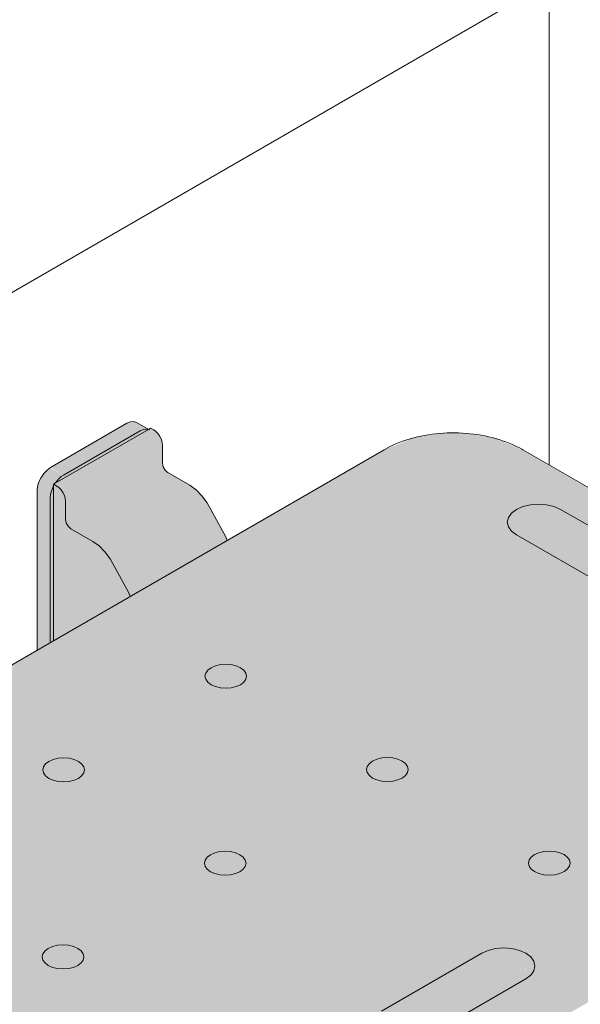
# Model space of a CAD drawing. Header units: millimetres. Extents: x -5352 to 6018, y -8027 to 2580.
# Tile 12 of 82: x 3726 to 3996, y -6050 to -5578. Entities that reach past the tile are written whole.
import ezdxf

# ---------------------------------------------------------------- set-up
doc = ezdxf.new("R2010")
doc.units = ezdxf.units.MM
for name, color, linetype, lineweight in [('A-WALL-PATT', 7, 'Continuous', 5), ('I-WALL', 7, 'Continuous', 5), ('P-SANR-FIXT', 7, 'Continuous', 5)]:
    doc.layers.add(name, color=color, linetype=linetype, lineweight=lineweight)

# ---------------------------------------------------------------- blocks, each defined once
blk = doc.blocks.new('BANCO ARTICULADO RETRÁTIL PARA BANHO_ EM AÇO POLIDO_ 70x45cm - Articulável-2806319-ISO_BANHEIRO')
at = {"layer": 'P-SANR-FIXT', "true_color": 0xf4f4f4}
for points in [[(5468.38, -5775.14), (5471.17, -5774.27), (5472.38, -5774.46), (5465.3, -5770.67), (5463.76, -5770.82), (5462.12, -5771.52), (5463.16, -5772.12)], [(5431.62, -5796.37), (5468.38, -5775.14), (5462.12, -5771.52), (5425.35, -5792.75)], [(5428.36, -5801.63), (5474.95, -5774.73), (5473.44, -5773.86), (5426.85, -5800.75), (5427.62, -5801.2)], [(5432.6, -5808.97), (5479.19, -5782.07), (5478.62, -5779.3), (5477.07, -5776.61), (5474.95, -5774.73), (5428.36, -5801.63), (5430.48, -5803.51), (5432.03, -5806.2), (5432.46, -5807.62)], [(5590.64, -5784.7), (5598.92, -5781.03), (5608.57, -5778.72), (5618.92, -5777.94), (5629.28, -5778.72), (5638.92, -5781.03), (5647.21, -5784.7), (5649.04, -5783.92), (5651.29, -5783.92), (5649.04, -5782.91), (5639.87, -5779.17), (5632.05, -5777.38), (5623.82, -5776.42), (5613.72, -5776.33), (5603.61, -5777.85), (5597.98, -5779.17), (5587.1, -5783.75), (5588.81, -5783.92)], [(5166.37, -6029.65), (5590.64, -5784.7), (5588.81, -5783.92), (5587.1, -5783.75), (5585.64, -5784.2), (5162.84, -6028.7), (5164.54, -6028.87)], [(5432.6, -5817.63), (5479.19, -5790.73), (5479.19, -5782.07), (5432.6, -5808.97), (5432.6, -5810.42)], [(5852.27, -5903.09), (5854.1, -5902.31), (5856.35, -5902.31), (5856.24, -5902), (5650.74, -5783.75), (5649.04, -5783.92), (5647.21, -5784.7), (5804.1, -5875.28)], [(5425.25, -5807.39), (5425.98, -5803.56), (5427.91, -5799.91), (5429.49, -5798.01), (5431.62, -5796.37), (5425.12, -5792.92), (5423.7, -5793.95), (5422.17, -5795.57), (5420.85, -5797.5), (5419.84, -5799.6), (5419.2, -5801.74), (5418.98, -5803.77), (5425.12, -5807.31)], [(5435.18, -5822.1), (5481.77, -5795.2), (5480.48, -5794.06), (5479.53, -5792.42), (5479.04, -5790.82), (5432.6, -5817.63), (5432.95, -5819.32), (5433.89, -5820.95), (5434.51, -5821.61)], [(5445.71, -5828.18), (5492.29, -5801.28), (5481.77, -5795.2), (5435.18, -5822.1)], [(5418.98, -5880.42), (5425.25, -5876.8), (5425.12, -5807.31), (5418.98, -5803.77), (5418.98, -5863.72)], [(5426.85, -5875.88), (5463.6, -5854.66), (5462.94, -5852.96), (5453.99, -5836.54), (5451.5, -5833.16), (5448.69, -5830.31), (5445.71, -5828.18), (5433.89, -5820.95), (5432.95, -5819.32), (5432.6, -5817.63), (5432.39, -5807.39), (5431.36, -5804.79), (5429.46, -5802.43), (5426.85, -5800.75), (5426.85, -5860.86)], [(5453.99, -5836.54), (5500.57, -5809.64), (5498.09, -5806.26), (5495.28, -5803.41), (5492.29, -5801.28), (5445.71, -5828.18), (5448.69, -5830.31), (5451.5, -5833.16)], [(5463.6, -5854.66), (5510.19, -5827.76), (5509.53, -5826.06), (5500.57, -5809.64), (5453.99, -5836.54), (5462.94, -5852.96)], [(5670.43, -5837.34), (5670.43, -5812.84), (5667.32, -5811.47), (5663.71, -5810.6), (5658.31, -5810.42), (5655.94, -5810.6), (5652.32, -5811.47), (5649.04, -5812.98), (5646.83, -5814.64), (5645.34, -5816.73), (5644.82, -5818.97), (5645.34, -5821.21), (5647.21, -5823.58), (5650.59, -5825.89), (5668.05, -5835.96)], [(5793.04, -5904.54), (5796.92, -5904.24), (5801.18, -5903.09), (5803.64, -5902), (5803.64, -5889.75), (5670.43, -5812.84), (5670.43, -5837.34), (5782.43, -5902), (5785.54, -5903.38), (5789.15, -5904.24)], [(5509.58, -5898.67), (5513.22, -5898.23), (5515.37, -5897.55), (5516.65, -5896.98), (5516.65, -5888.82), (5514.58, -5887.9), (5512.17, -5887.32), (5509.58, -5887.13), (5506.99, -5887.32), (5504.58, -5887.9), (5502.51, -5888.82), (5500.92, -5890.01), (5499.92, -5891.4), (5499.58, -5892.9), (5500.06, -5894.59), (5501.34, -5896.1), (5503.26, -5897.31), (5505.61, -5898.15), (5508.19, -5898.57)], [(5516.65, -5896.98), (5518.45, -5895.49), (5519.28, -5894.23), (5519.58, -5892.9), (5519.24, -5891.4), (5518.24, -5890.01), (5516.65, -5888.82), (5516.65, -5895.79)], [(5431.68, -5943.65), (5435.32, -5943.2), (5437.47, -5942.53), (5438.75, -5941.96), (5438.75, -5933.79), (5436.68, -5932.88), (5434.27, -5932.3), (5431.68, -5932.1), (5429.09, -5932.3), (5425.12, -5933.57), (5424.61, -5933.79), (5423.02, -5934.99), (5422.02, -5936.38), (5421.68, -5937.88), (5422.16, -5939.56), (5423.43, -5941.07), (5425.35, -5942.29), (5427.71, -5943.12), (5430.29, -5943.54), (5431.4, -5943.63)], [(5435.08, -6192.95), (5859.34, -5948), (5859.1, -5945.75), (5858.24, -5943.06), (5857.27, -5941.03), (5855.8, -5938.89), (5854.1, -5937.09), (5852.27, -5935.75), (5428, -6180.7), (5429.83, -6182.03), (5431.54, -6183.84), (5433, -6185.98), (5434.13, -6188.32), (5434.83, -6190.7)], [(5438.75, -5941.96), (5440.55, -5940.47), (5441.38, -5939.21), (5441.68, -5937.88), (5441.34, -5936.38), (5440.34, -5934.99), (5438.75, -5933.79), (5438.75, -5940.76)], [(5587.2, -5943.49), (5590.84, -5943.04), (5592.99, -5942.37), (5594.27, -5941.8), (5594.27, -5933.63), (5592.2, -5932.71), (5589.79, -5932.14), (5587.2, -5931.94), (5584.61, -5932.14), (5582.2, -5932.71), (5580.13, -5933.63), (5578.54, -5934.83), (5577.54, -5936.22), (5577.2, -5937.71), (5577.68, -5939.4), (5578.96, -5940.91), (5580.88, -5942.13), (5583.24, -5942.96), (5585.81, -5943.38)], [(5594.27, -5941.8), (5596.07, -5940.31), (5596.9, -5939.05), (5597.2, -5937.71), (5596.86, -5936.22), (5595.86, -5934.83), (5594.27, -5933.63), (5594.27, -5940.6)], [(5509.3, -5988.46), (5512.94, -5988.02), (5515.09, -5987.34), (5516.37, -5986.77), (5516.37, -5978.61), (5514.3, -5977.69), (5511.77, -5977.1), (5509.3, -5976.92), (5506.71, -5977.11), (5504.3, -5977.69), (5502.23, -5978.61), (5500.64, -5979.8), (5499.64, -5981.2), (5499.3, -5982.69), (5499.78, -5984.38), (5501.06, -5985.89), (5502.98, -5987.1), (5505.33, -5987.94), (5507.91, -5988.36), (5509.18, -5988.45)], [(5516.37, -5986.77), (5518.17, -5985.28), (5519, -5984.02), (5519.3, -5982.69), (5518.96, -5981.2), (5517.96, -5979.8), (5516.37, -5978.61), (5516.37, -5985.58)], [(5664.98, -5988.39), (5668.62, -5987.95), (5670.77, -5987.27), (5672.06, -5986.7), (5672.06, -5978.54), (5669.98, -5977.62), (5667.57, -5977.04), (5664.98, -5976.85), (5662.4, -5977.04), (5659.98, -5977.62), (5657.91, -5978.54), (5656.32, -5979.73), (5655.32, -5981.13), (5655, -5982.69), (5655.46, -5984.31), (5656.74, -5985.82), (5658.66, -5987.03), (5661.02, -5987.87), (5663.59, -5988.29)], [(5672.06, -5986.7), (5673.86, -5985.21), (5674.68, -5983.95), (5674.98, -5982.62), (5674.64, -5981.13), (5673.64, -5979.73), (5672.06, -5978.54), (5672.06, -5985.95)], [(5431.4, -6033.44), (5435.04, -6032.99), (5437.18, -6032.32), (5438.47, -6031.75), (5438.47, -6023.58), (5436.4, -6022.67), (5433.99, -6022.09), (5431.4, -6021.89), (5428.81, -6022.09), (5425.12, -6023.23), (5424.33, -6023.58), (5422.74, -6024.78), (5421.74, -6026.17), (5421.4, -6027.67), (5421.88, -6029.35), (5423.15, -6030.87), (5425.12, -6032.1), (5427.43, -6032.91), (5430.01, -6033.34)], [(5438.47, -6031.75), (5440.27, -6030.26), (5441.09, -6029), (5441.4, -6027.67), (5441.06, -6026.17), (5440.06, -6024.78), (5438.47, -6023.58), (5438.47, -6030.55)], [(5595.07, -6068.41), (5598.95, -6068.12), (5602.57, -6067.25), (5605.67, -6065.87), (5632.5, -6050.39), (5632.5, -6025.89), (5584.46, -6053.63), (5584.46, -6065.87), (5587.57, -6067.25), (5591.19, -6068.12)]]:
    blk.add_hatch(color=7, dxfattribs=at).paths.add_polyline_path(points)
h = blk.add_hatch(color=7, dxfattribs=at)
h.paths.add_polyline_path([(5160.44, -6029.9), (5161.76, -6028.7), (5161.58, -5955.48), (5160.87, -5957.84), (5160.44, -5960.28), (5160.44, -6029.65)])
h.paths.add_polyline_path([(5162.81, -5953.2), (5207.58, -5927.35), (5205.24, -5927.35), (5203.58, -5928.02), (5165.38, -5950.27), (5163.27, -5952.59)])
h.paths.add_polyline_path([(5425.25, -5876.8), (5426.85, -5875.88), (5426.84, -5801.63), (5425.44, -5805.53), (5425.25, -5810.42), (5425.25, -5848.72)])
h.paths.add_polyline_path([(5427.62, -5800.31), (5472.38, -5774.46), (5471.17, -5774.27), (5469.31, -5774.73), (5465.84, -5776.61), (5430.48, -5797.25), (5428.36, -5799.3)])
h = blk.add_hatch(color=7, dxfattribs=at)
h.paths.add_polyline_path([(5399.72, -6187.46), (5410.07, -6186.68), (5419.72, -6184.37), (5428, -6180.7), (5852.27, -5935.75), (5858.62, -5930.97), (5862.64, -5925.32), (5863.98, -5919.42), (5862.62, -5913.44), (5858.24, -5907.59), (5852.27, -5903.09), (5647.21, -5784.7), (5638.92, -5781.03), (5629.28, -5778.72), (5618.92, -5777.94), (5608.57, -5778.72), (5598.92, -5781.03), (5590.64, -5784.7), (5166.37, -6029.65), (5160.02, -6034.43), (5155.97, -6040.21), (5154.66, -6045.98), (5156.02, -6051.96), (5160.02, -6057.53), (5166.37, -6062.31), (5371.44, -6180.7), (5379.72, -6184.37), (5389.37, -6186.68)])
h.paths.add_polyline_path([(5360.32, -6154.37), (5356.44, -6154.07), (5352.82, -6153.21), (5349.71, -6151.83), (5216.5, -6074.92), (5214.12, -6073.13), (5212.62, -6071.04), (5212.11, -6068.8), (5212.62, -6066.55), (5214.12, -6064.47), (5216.5, -6062.67), (5219.61, -6061.3), (5223.23, -6060.43), (5227.11, -6060.14), (5230.99, -6060.43), (5234.61, -6061.3), (5237.72, -6062.67), (5370.98, -6139.62), (5373.31, -6141.38), (5374.81, -6143.46), (5375.32, -6145.71), (5374.81, -6147.95), (5373.31, -6150.04), (5370.93, -6151.83), (5367.82, -6153.21), (5364.2, -6154.07)])
h.paths.add_polyline_path([(5509.18, -6078.35), (5506.59, -6078.15), (5504.18, -6077.57), (5502.11, -6076.66), (5500.52, -6075.46), (5499.52, -6074.07), (5499.18, -6072.57), (5499.52, -6071.08), (5500.52, -6069.69), (5502.11, -6068.49), (5504.18, -6067.57), (5506.59, -6067), (5509.18, -6066.8), (5511.77, -6067), (5514.18, -6067.57), (5516.25, -6068.49), (5517.84, -6069.69), (5518.84, -6071.08), (5519.18, -6072.57), (5518.84, -6074.07), (5517.84, -6075.46), (5516.25, -6076.66), (5514.18, -6077.57), (5511.77, -6078.15)])
h.paths.add_polyline_path([(5595.07, -6068.41), (5591.19, -6068.12), (5587.54, -6067.24), (5584.46, -6065.87), (5582.08, -6064.08), (5580.58, -6061.99), (5580.07, -6059.75), (5580.58, -6057.51), (5582.08, -6055.42), (5584.46, -6053.63), (5632.5, -6025.89), (5635.61, -6024.52), (5639.22, -6023.65), (5643.11, -6023.36), (5646.99, -6023.65), (5650.61, -6024.52), (5653.71, -6025.89), (5656.1, -6027.69), (5657.6, -6029.77), (5658.11, -6032.02), (5657.6, -6034.26), (5656.1, -6036.35), (5653.71, -6038.14), (5605.67, -6065.87), (5602.57, -6067.25), (5598.95, -6068.12)])
h.paths.add_polyline_path([(5431.4, -6033.44), (5428.81, -6033.24), (5425.12, -6032.1), (5424.33, -6031.75), (5422.74, -6030.55), (5421.74, -6029.16), (5421.4, -6027.67), (5421.74, -6026.17), (5422.74, -6024.78), (5425.12, -6023.23), (5426.4, -6022.67), (5428.81, -6022.09), (5431.4, -6021.89), (5433.99, -6022.09), (5436.4, -6022.67), (5438.47, -6023.58), (5440.06, -6024.78), (5441.06, -6026.17), (5441.4, -6027.67), (5441.06, -6029.16), (5440.06, -6030.55), (5438.47, -6031.75), (5436.4, -6032.67), (5433.99, -6033.24)])
h.paths.add_polyline_path([(5353.78, -5988.63), (5351.19, -5988.43), (5348.78, -5987.85), (5346.71, -5986.94), (5345.12, -5985.74), (5344.12, -5984.35), (5343.78, -5982.85), (5344.12, -5981.36), (5345.12, -5979.97), (5346.71, -5978.77), (5348.78, -5977.85), (5351.19, -5977.28), (5353.78, -5977.08), (5356.37, -5977.28), (5358.78, -5977.85), (5360.85, -5978.77), (5362.44, -5979.97), (5363.44, -5981.36), (5363.78, -5982.85), (5363.44, -5984.35), (5362.44, -5985.74), (5360.85, -5986.94), (5358.78, -5987.85), (5356.37, -5988.43)])
h.paths.add_polyline_path([(5509.3, -5988.46), (5506.71, -5988.27), (5504.3, -5987.69), (5502.23, -5986.77), (5500.64, -5985.58), (5499.64, -5984.18), (5499.3, -5982.69), (5499.64, -5981.2), (5500.64, -5979.8), (5502.23, -5978.61), (5504.3, -5977.69), (5506.71, -5977.11), (5509.3, -5976.92), (5511.89, -5977.11), (5514.3, -5977.69), (5516.37, -5978.61), (5517.96, -5979.8), (5518.96, -5981.2), (5519.3, -5982.69), (5518.96, -5984.18), (5517.96, -5985.58), (5516.37, -5986.77), (5514.3, -5987.69), (5511.89, -5988.27)])
h.paths.add_polyline_path([(5664.98, -5988.39), (5662.4, -5988.2), (5659.98, -5987.62), (5657.91, -5986.7), (5656.32, -5985.51), (5655.32, -5984.12), (5654.98, -5982.62), (5655.32, -5981.13), (5656.32, -5979.73), (5657.91, -5978.54), (5659.98, -5977.62), (5662.4, -5977.04), (5664.98, -5976.85), (5667.57, -5977.04), (5669.98, -5977.62), (5672.06, -5978.54), (5673.64, -5979.73), (5674.64, -5981.13), (5674.98, -5982.62), (5674.64, -5984.12), (5673.64, -5985.51), (5672.06, -5986.7), (5669.98, -5987.62), (5667.57, -5988.2)])
h.paths.add_polyline_path([(5431.68, -5943.65), (5429.09, -5943.45), (5425.12, -5942.18), (5424.61, -5941.96), (5423.02, -5940.76), (5422.02, -5939.37), (5421.68, -5937.88), (5422.02, -5936.38), (5423.02, -5934.99), (5425.12, -5933.57), (5426.68, -5932.88), (5429.09, -5932.3), (5431.68, -5932.1), (5434.27, -5932.3), (5436.68, -5932.88), (5438.75, -5933.79), (5440.34, -5934.99), (5441.34, -5936.38), (5441.68, -5937.88), (5441.34, -5939.37), (5440.34, -5940.76), (5438.75, -5941.96), (5436.68, -5942.88), (5434.27, -5943.45)])
h.paths.add_polyline_path([(5587.2, -5943.49), (5584.61, -5943.29), (5582.2, -5942.71), (5580.13, -5941.8), (5578.54, -5940.6), (5577.54, -5939.21), (5577.2, -5937.71), (5577.54, -5936.22), (5578.54, -5934.83), (5580.13, -5933.63), (5582.2, -5932.71), (5584.61, -5932.14), (5587.54, -5931.97), (5589.79, -5932.14), (5592.2, -5932.71), (5594.27, -5933.63), (5595.86, -5934.83), (5596.86, -5936.22), (5597.2, -5937.71), (5596.86, -5939.21), (5595.86, -5940.6), (5594.27, -5941.8), (5592.2, -5942.71), (5589.79, -5943.29), (5587.54, -5943.46)])
h.paths.add_polyline_path([(5793.04, -5904.54), (5789.15, -5904.24), (5785.54, -5903.38), (5782.43, -5902), (5649.22, -5825.09), (5646.83, -5823.3), (5645.34, -5821.21), (5644.82, -5818.97), (5645.34, -5816.73), (5646.83, -5814.64), (5649.22, -5812.84), (5652.32, -5811.47), (5655.94, -5810.6), (5661.34, -5810.42), (5663.71, -5810.6), (5667.32, -5811.47), (5670.43, -5812.84), (5804.1, -5890.1), (5806.03, -5891.55), (5807.52, -5893.64), (5808.04, -5895.88), (5807.52, -5898.12), (5806.03, -5900.21), (5803.64, -5902), (5800.54, -5903.38), (5796.92, -5904.24)])
h.paths.add_polyline_path([(5509.58, -5898.67), (5506.99, -5898.48), (5504.58, -5897.9), (5502.51, -5896.98), (5500.92, -5895.79), (5499.92, -5894.39), (5499.58, -5892.9), (5499.92, -5891.4), (5500.92, -5890.01), (5502.51, -5888.82), (5504.58, -5887.9), (5506.99, -5887.32), (5509.58, -5887.13), (5512.17, -5887.32), (5514.58, -5887.9), (5516.65, -5888.82), (5518.24, -5890.01), (5519.24, -5891.4), (5519.58, -5892.9), (5519.24, -5894.39), (5518.24, -5895.79), (5516.65, -5896.98), (5514.58, -5897.9), (5512.17, -5898.48)])
h = blk.add_hatch(color=7, dxfattribs=at)
h.paths.add_polyline_path([(5657.6, -6034.26), (5658.11, -6032.02), (5657.6, -6029.77)])
h.paths.add_polyline_path([(5653.72, -6038.14), (5656.1, -6036.34), (5657.6, -6034.26), (5657.6, -6029.77), (5655.32, -6027.11), (5653.71, -6025.89), (5653.72, -6036.35)])
h.paths.add_polyline_path([(5632.5, -6050.39), (5653.72, -6038.14), (5653.71, -6025.89), (5650.61, -6024.52), (5646.99, -6023.65), (5641.68, -6023.46), (5639.22, -6023.65), (5633.99, -6025.23), (5632.5, -6025.89), (5632.5, -6049.63)])
at = {"layer": 'P-SANR-FIXT'}
for p, q in [((5425.35, -5792.75), (5462.12, -5771.52)), ((5472.38, -5774.46), (5427.62, -5800.31)), ((5468.38, -5775.14), (5431.62, -5796.37)), ((5472.88, -5774.69), (5466.62, -5771.07)), ((5472.38, -5774.46), (5473.44, -5773.86)), ((5473.44, -5773.86), (5474.95, -5774.73)), ((5585.64, -5784.2), (5161.37, -6029.15)), ((5479.19, -5782.07), (5479.19, -5790.73)), ((5857.27, -5902.6), (5652.21, -5784.2)), ((5481.77, -5795.2), (5492.29, -5801.28)), ((5418.98, -5880.42), (5418.98, -5803.77)), ((5426.85, -5800.75), (5427.62, -5800.31)), ((5428.36, -5801.63), (5426.85, -5800.75)), ((5426.85, -5800.75), (5426.85, -5801.6)), ((5426.85, -5801.6), (5426.85, -5875.88)), ((5425.25, -5807.39), (5425.25, -5876.8)), ((5432.6, -5817.63), (5432.6, -5808.97)), ((5670.43, -5812.84), (5803.64, -5889.75)), ((5445.71, -5828.18), (5435.18, -5822.1)), ((5782.43, -5902), (5649.22, -5825.09)), ((5584.46, -6053.63), (5632.5, -6025.89)), ((5653.71, -6038.14), (5605.67, -6065.87))]:
    blk.add_line(p, q, dxfattribs=at)
for points in [[(5462.12, -5771.52, 0), (5463.76, -5770.82, 0), (5465.3, -5770.67, 0), (5466.62, -5771.07, 0)], [(5472.38, -5774.46, 0), (5471.17, -5774.27, 0), (5469.82, -5774.5, 0), (5468.38, -5775.14, 0)], [(5474.95, -5774.73, 0), (5476.05, -5775.53, 0), (5477.07, -5776.61, 0), (5477.95, -5777.89, 0), (5478.62, -5779.3, 0), (5479.04, -5780.72, 0), (5479.19, -5782.07, 0)], [(5585.64, -5784.2, 0), (5587.09, -5783.4, 0), (5588.58, -5782.64, 0), (5590.1, -5781.92, 0), (5591.66, -5781.24, 0), (5593.25, -5780.61, 0), (5594.87, -5780.01, 0), (5596.51, -5779.46, 0), (5598.19, -5778.95, 0), (5599.88, -5778.48, 0), (5601.61, -5778.06, 0), (5603.35, -5777.67, 0), (5605.11, -5777.33, 0), (5606.88, -5777.03, 0), (5608.67, -5776.77, 0), (5610.47, -5776.55, 0), (5612.28, -5776.38, 0), (5614.11, -5776.25, 0), (5615.93, -5776.16, 0), (5617.76, -5776.11, 0), (5619.59, -5776.1, 0), (5621.42, -5776.14, 0), (5623.25, -5776.22, 0), (5625.07, -5776.34, 0), (5626.88, -5776.5, 0), (5628.69, -5776.71, 0), (5630.48, -5776.96, 0), (5632.26, -5777.25, 0), (5634.03, -5777.58, 0), (5635.77, -5777.95, 0), (5637.5, -5778.36, 0), (5639.2, -5778.82, 0), (5640.88, -5779.32, 0), (5642.54, -5779.86, 0), (5644.16, -5780.44, 0), (5645.76, -5781.07, 0), (5647.33, -5781.73, 0), (5648.86, -5782.44, 0), (5650.36, -5783.19, 0), (5651.82, -5783.98, 0), (5652.21, -5784.2, 0)], [(5418.98, -5803.77, 0), (5419.2, -5801.74, 0), (5419.84, -5799.6, 0), (5420.85, -5797.5, 0), (5422.17, -5795.57, 0), (5423.7, -5793.95, 0), (5425.35, -5792.75, 0)], [(5479.19, -5790.73, 0), (5479.28, -5791.56, 0), (5479.53, -5792.42, 0), (5479.94, -5793.27, 0), (5480.48, -5794.06, 0), (5481.1, -5794.71, 0), (5481.77, -5795.2, 0)], [(5431.62, -5796.37, 0), (5430.54, -5797.1, 0), (5429.49, -5798.01, 0), (5428.51, -5799.09, 0), (5427.62, -5800.31, 0)], [(5426.85, -5801.6, 0), (5425.98, -5803.56, 0), (5425.44, -5805.53, 0), (5425.25, -5807.39, 0)], [(5432.6, -5808.97, 0), (5432.46, -5807.62, 0), (5432.03, -5806.2, 0), (5431.36, -5804.79, 0), (5430.48, -5803.51, 0), (5429.46, -5802.43, 0), (5428.36, -5801.63, 0)], [(5492.29, -5801.28, 0), (5495.28, -5803.41, 0), (5498.09, -5806.26, 0), (5500.57, -5809.64, 0)], [(5500.57, -5809.64, 0), (5509.53, -5826.06, 0), (5510.3, -5827.73, 0)], [(5649.22, -5825.09, 0), (5646.83, -5823.3, 0), (5645.34, -5821.21, 0), (5644.82, -5818.97, 0), (5645.34, -5816.73, 0), (5646.83, -5814.64, 0), (5649.22, -5812.84, 0), (5652.32, -5811.47, 0), (5655.94, -5810.6, 0), (5659.82, -5810.31, 0), (5663.71, -5810.6, 0), (5667.32, -5811.47, 0), (5670.43, -5812.84, 0)], [(5435.18, -5822.1, 0), (5434.51, -5821.61, 0), (5433.89, -5820.95, 0), (5433.36, -5820.17, 0), (5432.95, -5819.32, 0), (5432.69, -5818.45, 0), (5432.6, -5817.63, 0)], [(5453.99, -5836.54, 0), (5451.5, -5833.16, 0), (5448.69, -5830.31, 0), (5445.71, -5828.18, 0)], [(5463.71, -5854.63, 0), (5462.94, -5852.96, 0), (5453.99, -5836.54, 0)], [(5502.51, -5896.98, 0), (5500.92, -5895.79, 0), (5499.92, -5894.39, 0), (5499.58, -5892.9, 0), (5499.92, -5891.4, 0), (5500.92, -5890.01, 0), (5502.51, -5888.82, 0), (5504.58, -5887.9, 0), (5506.99, -5887.32, 0), (5509.58, -5887.13, 0), (5512.17, -5887.32, 0), (5514.58, -5887.9, 0), (5516.65, -5888.82, 0)], [(5516.65, -5888.82, 0), (5518.24, -5890.01, 0), (5519.24, -5891.4, 0), (5519.58, -5892.9, 0), (5519.24, -5894.39, 0), (5518.24, -5895.79, 0), (5516.65, -5896.98, 0), (5514.58, -5897.9, 0), (5512.17, -5898.48, 0), (5509.58, -5898.67, 0), (5506.99, -5898.48, 0), (5504.58, -5897.9, 0), (5502.51, -5896.98, 0)], [(5424.61, -5941.96, 0), (5423.02, -5940.76, 0), (5422.02, -5939.37, 0), (5421.68, -5937.88, 0), (5422.02, -5936.38, 0), (5423.02, -5934.99, 0), (5424.61, -5933.79, 0), (5426.68, -5932.88, 0), (5429.09, -5932.3, 0), (5431.68, -5932.1, 0), (5434.27, -5932.3, 0), (5436.68, -5932.88, 0), (5438.75, -5933.79, 0)], [(5438.75, -5933.79, 0), (5440.34, -5934.99, 0), (5441.34, -5936.38, 0), (5441.68, -5937.88, 0), (5441.34, -5939.37, 0), (5440.34, -5940.76, 0), (5438.75, -5941.96, 0), (5436.68, -5942.88, 0), (5434.27, -5943.45, 0), (5431.68, -5943.65, 0), (5429.09, -5943.45, 0), (5426.68, -5942.88, 0), (5424.61, -5941.96, 0)], [(5580.13, -5941.8, 0), (5578.54, -5940.6, 0), (5577.54, -5939.21, 0), (5577.2, -5937.71, 0), (5577.54, -5936.22, 0), (5578.54, -5934.83, 0), (5580.13, -5933.63, 0), (5582.2, -5932.71, 0), (5584.61, -5932.14, 0), (5587.2, -5931.94, 0), (5589.79, -5932.14, 0), (5592.2, -5932.71, 0), (5594.27, -5933.63, 0)], [(5594.27, -5933.63, 0), (5595.86, -5934.83, 0), (5596.86, -5936.22, 0), (5597.2, -5937.71, 0), (5596.86, -5939.21, 0), (5595.86, -5940.6, 0), (5594.27, -5941.8, 0), (5592.2, -5942.71, 0), (5589.79, -5943.29, 0), (5587.2, -5943.49, 0), (5584.61, -5943.29, 0), (5582.2, -5942.71, 0), (5580.13, -5941.8, 0)], [(5502.23, -5986.77, 0), (5500.64, -5985.58, 0), (5499.64, -5984.18, 0), (5499.3, -5982.69, 0), (5499.64, -5981.2, 0), (5500.64, -5979.8, 0), (5502.23, -5978.61, 0), (5504.3, -5977.69, 0), (5506.71, -5977.11, 0), (5509.3, -5976.92, 0), (5511.89, -5977.11, 0), (5514.3, -5977.69, 0), (5516.37, -5978.61, 0)], [(5516.37, -5978.61, 0), (5517.96, -5979.8, 0), (5518.96, -5981.2, 0), (5519.3, -5982.69, 0), (5518.96, -5984.18, 0), (5517.96, -5985.58, 0), (5516.37, -5986.77, 0), (5514.3, -5987.69, 0), (5511.89, -5988.27, 0), (5509.3, -5988.46, 0), (5506.71, -5988.27, 0), (5504.3, -5987.69, 0), (5502.23, -5986.77, 0)], [(5657.91, -5986.7, 0), (5656.32, -5985.51, 0), (5655.32, -5984.12, 0), (5654.98, -5982.62, 0), (5655.32, -5981.13, 0), (5656.32, -5979.73, 0), (5657.91, -5978.54, 0), (5659.98, -5977.62, 0), (5662.4, -5977.04, 0), (5664.98, -5976.85, 0), (5667.57, -5977.04, 0), (5669.98, -5977.62, 0), (5672.06, -5978.54, 0)], [(5672.06, -5978.54, 0), (5673.64, -5979.73, 0), (5674.64, -5981.13, 0), (5674.98, -5982.62, 0), (5674.64, -5984.12, 0), (5673.64, -5985.51, 0), (5672.06, -5986.7, 0), (5669.98, -5987.62, 0), (5667.57, -5988.2, 0), (5664.98, -5988.39, 0), (5662.4, -5988.2, 0), (5659.98, -5987.62, 0), (5657.91, -5986.7, 0)], [(5424.33, -6031.75, 0), (5422.74, -6030.55, 0), (5421.74, -6029.16, 0), (5421.4, -6027.67, 0), (5421.74, -6026.17, 0), (5422.74, -6024.78, 0), (5424.33, -6023.58, 0), (5426.4, -6022.67, 0), (5428.81, -6022.09, 0), (5431.4, -6021.89, 0), (5433.99, -6022.09, 0), (5436.4, -6022.67, 0), (5438.47, -6023.58, 0)], [(5438.47, -6023.58, 0), (5440.06, -6024.78, 0), (5441.06, -6026.17, 0), (5441.4, -6027.67, 0), (5441.06, -6029.16, 0), (5440.06, -6030.55, 0), (5438.47, -6031.75, 0), (5436.4, -6032.67, 0), (5433.99, -6033.24, 0), (5431.4, -6033.44, 0), (5428.81, -6033.24, 0), (5426.4, -6032.67, 0), (5424.33, -6031.75, 0)], [(5632.5, -6025.89, 0), (5635.61, -6024.52, 0), (5639.22, -6023.65, 0), (5643.11, -6023.36, 0), (5646.99, -6023.65, 0), (5650.61, -6024.52, 0), (5653.71, -6025.89, 0), (5656.1, -6027.69, 0), (5657.6, -6029.77, 0), (5658.11, -6032.02, 0), (5657.6, -6034.26, 0), (5656.1, -6036.35, 0), (5653.71, -6038.14, 0)]]:
    blk.add_polyline3d(points, dxfattribs=at)

msp = doc.modelspace()

# ---------------------------------------------------------------- hatches: boundary and pattern name
at = {"layer": 'A-WALL-PATT', "true_color": 0x808080}
h = msp.add_hatch(dxfattribs=at)
h.set_pattern_fill('FP_19', color=8, style=0, pattern_type=2)
h.set_pattern_definition([(30, (2566.6, -7111.13), (-0.0004, 244.949), []), (90, (2566.6, -7111.13), (-282.843, -163.3), [])])
h.paths.add_polyline_path([(2866.437, -6693.067), (3697.291, -6213.374), (3694.495, -6212.926), (3679.008, -6206.182), (3474.588, -6087.79), (3466.861, -6081.557), (3463.188, -6076.536), (3461.483, -6072.022), (3460.522, -6065.19), (3460.677, -6053.236), (3461.483, -6048.511), (3465.585, -6040.214), (3467.92, -6036.625), (3470.04, -6034.925), (3470.279, -5954.556), (3470.893, -5952.491), (3471.904, -5950.385), (3473.222, -5948.456), (3474.757, -5946.836), (3479.132, -5944.06), (3514.821, -5923.705), (3516.848, -5923.705), (3518.432, -5924.406), (3523.663, -5927.22), (3524.419, -5927.026), (3526.819, -5928.578), (3528.72, -5930.943), (3529.818, -5933.773), (3529.962, -5935.124), (3530.308, -5945.471), (3531.251, -5947.106), (3532.54, -5948.249), (3543.068, -5954.327), (3546.052, -5956.463), (3548.865, -5959.307), (3551.851, -5963.617), (3560.967, -5980.812), (3734.847, -5880.422), (3735.063, -5801.744), (3735.699, -5799.605), (3736.711, -5797.499), (3738.029, -5795.57), (3740.982, -5792.915), (3743.478, -5791.439), (3779.627, -5770.819), (3781.655, -5770.819), (3783.239, -5771.52), (3788.578, -5774.271), (3789.299, -5773.855), (3791.909, -5775.529), (3793.81, -5777.894), (3794.908, -5780.723), (3795.052, -5782.074), (3795.398, -5792.422), (3796.341, -5794.056), (3797.63, -5795.199), (3808.158, -5801.277), (3811.141, -5803.414), (3813.955, -5806.257), (3816.819, -5810.344), (3826.223, -5827.666), (3903.404, -5783.428), (3915.752, -5778.722), (3919.478, -5777.846), (3929.583, -5776.331), (3941.181, -5776.597), (3950.474, -5777.935), (3957.544, -5779.888), (3968.928, -5784.699), (3980.745, -5791.522), (3980.745, -4580.027), (3697.973, -4743.286), (3697.973, -4971.905), (3132.288, -5298.503), (3132.288, -5069.884), (2866.437, -5223.374), (2866.437, -6672.655)])
h.paths.add_polyline_path([(3375.994, -5863.596), (3370.412, -5863.055), (3366.765, -5861.889), (3362.76, -5859.945), (3360.545, -5858.478), (3355.516, -5854.46), (3352.197, -5845.844), (3352.341, -5834.111), (3355.518, -5822.203), (3361.998, -5809.719), (3370.154, -5799.574), (3379.705, -5792.116), (3389.257, -5788.546), (3397.662, -5789.298), (3406.558, -5795.113), (3409.613, -5798.074), (3412.523, -5803.319), (3413.455, -5806.967), (3413.981, -5814.142), (3412.928, -5822.221), (3412.523, -5824.44), (3416.971, -5825.915), (3419.467, -5825.849), (3420.927, -5822.368), (3421.687, -5817.02), (3421.522, -5324.323), (3419.547, -5312.79), (3416.138, -5304.104), (3412.356, -5296.959), (3406.82, -5289.406), (3402.091, -5284.057), (3396.126, -5279.483), (3390.703, -5284.223), (3385.602, -5287.281), (3383.695, -5288.338), (3374.845, -5290.365), (3370.412, -5289.874), (3366.765, -5288.708), (3362.76, -5286.764), (3360.545, -5285.297), (3355.516, -5281.279), (3352.197, -5272.663), (3352.341, -5260.931), (3355.518, -5249.022), (3362.474, -5235.946), (3370.154, -5226.394), (3379.705, -5218.936), (3389.257, -5215.366), (3397.662, -5216.117), (3406.558, -5221.933), (3409.613, -5224.894), (3412.523, -5230.139), (3413.679, -5235.946), (3413.981, -5240.962), (3412.928, -5249.04), (3412.523, -5251.853), (3419.21, -5256.643), (3425.99, -5262.847), (3432.424, -5269.839), (3439.951, -5280.67), (3445.111, -5290.472), (3448.412, -5298.028), (3452.309, -5312.543), (3453.687, -5327.256), (3453.399, -5820.555), (3452.364, -5829.26), (3448.104, -5840.282), (3445.449, -5844.299), (3440.777, -5849.458), (3434.505, -5854.123), (3428.89, -5856.555), (3418.392, -5858.249), (3406.519, -5856.538), (3396.578, -5852.256), (3390.703, -5857.403), (3385.602, -5860.461), (3383.695, -5861.518), (3377.509, -5863.187)])
h.paths.add_polyline_path([(3092.125, -5782.991), (3090.091, -5780.542), (3089.475, -5778.604), (3089.475, -5764.456), (3086.05, -5762.479), (3082.678, -5758.598), (3081.494, -5752.408), (3082.678, -5744.85), (3086.05, -5737.075), (3091.294, -5730.108), (3097.05, -5725.463), (3103.004, -5723.393), (3108.05, -5724.374), (3115.122, -5728.456), (3118.494, -5732.337), (3119.597, -5739.041), (3118.365, -5746.382), (3117.024, -5749.473), (3126.218, -5754.781), (3126.219, -5754.781), (3153.567, -5739.041), (3154.163, -5709.133), (3155.35, -5707.479), (3158.907, -5706.959), (3161.326, -5707.822), (3162.267, -5709.133), (3162.699, -5742.423), (3161.572, -5745.066), (3161.572, -5744.61), (3160.427, -5746.001), (3096.597, -5782.853), (3094.222, -5782.926)])
h.paths.add_polyline_path([(3098.752, -5770.679), (3116.719, -5760.266), (3112.274, -5757.7), (3110.075, -5760.667), (3104.122, -5765.471), (3098.691, -5767.541), (3098.71, -5768.539)])
h.paths.add_polyline_path([(3126.219, -5745.907), (3126.218, -5745.671), (3126.219, -5745.671)])
h = msp.add_hatch(dxfattribs=at)
h.set_pattern_fill('FP_21', color=8, style=0, pattern_type=2)
h.set_pattern_definition([(330, (6186.92, -7323.46), (0.0004, 244.949), []), (90, (6186.92, -7323.46), (-282.843, 163.3), [])])
h.paths.add_polyline_path([(5902.951, -7159.507), (5902.951, -6522.64), (5833.365, -6562.815), (5833.365, -6727.413), (5826.63, -6725.856), (5808.952, -6715.65), (5808.952, -6641.282), (5753.204, -6609.096), (5584.753, -6706.351), (5388.443, -6593.234), (5376.477, -6587.034), (5359.506, -6576.305), (5070.745, -6409.589), (5070.745, -6499.61), (5087.942, -6489.57), (5087.942, -6481.507), (5089.247, -6480.753), (5089.029, -6479.236), (5087.942, -6476.852), (5087.942, -6469.137), (5096.005, -6464.482), (5106.884, -6465.893), (5108.742, -6465.075), (5111.524, -6464.245), (5115.788, -6464.691), (5120.385, -6466.674), (5124.938, -6470.018), (5129.305, -6474.698), (5133.759, -6481.816), (5136.075, -6487.244), (5137.438, -6492.255), (5137.97, -6497.225), (5137.368, -6502.161), (5135.602, -6506.064), (5131.512, -6509.409), (5127.195, -6511.546), (5121.339, -6511.374), (5115.968, -6508.835), (5113.44, -6506.991), (5109.971, -6509.061), (5109.971, -6527.204), (5109.022, -6528.051), (5108.878, -6585.215), (5107.957, -6591.535), (5107.581, -6592.844), (5103.749, -6599.929), (5097.368, -6605.206), (5091.8, -6606.644), (5085.673, -6606.805), (5083.539, -6606.8), (5077.53, -6604.565), (5070.253, -6599.968), (5064.501, -6594.198), (5059.415, -6587.475), (5058.473, -6585.829), (5053.894, -6576.392), (5051.839, -6568.496), (5050.75, -6560.383), (5050.505, -6518.705), (5042.688, -6514.072), (5041.978, -6512.747), (5042.193, -6508.818), (5042.688, -6507.92), (5043.862, -6507.054), (5047.256, -6506.433), (5050.505, -6507.274), (5050.75, -6507.274), (5050.75, -6398.044), (5038.198, -6391.159), (4859.919, -6494.189), (4846.16, -6549.369), (5886.972, -7150.281)])
h.paths.add_polyline_path([(5808.952, -6618.188), (5808.952, -6576.91), (5773.204, -6597.549), (5802.894, -6614.69)])
h.paths.add_polyline_path([(5088.262, -6587.196), (5088.772, -6586.098), (5089.026, -6579.858), (5089.026, -6526.133), (5087.942, -6523.489), (5087.613, -6521.902), (5082.114, -6525.077), (5081.34, -6525.077), (5082.832, -6526.152), (5083.725, -6527.489), (5083.647, -6529.915), (5083.55, -6531.629), (5082.65, -6532.714), (5080.38, -6533.624), (5078.447, -6533.802), (5076.151, -6533.392), (5073.446, -6531.95), (5070.745, -6530.39), (5071.071, -6563.505), (5071.632, -6566.281), (5073.07, -6570.766), (5076.691, -6577.756), (5079.886, -6581.597), (5085.731, -6586.489), (5086.992, -6586.943)])
h.paths.add_polyline_path([(4870.873, -6451.129), (4996.688, -6378.381), (5020.192, -6364.47), (5020.192, -6364.072), (5050.75, -6346.43), (5050.488, -6255.143), (5014.43, -6276.125), (5013.183, -6286.694), (5012.443, -6289.289), (5010.711, -6292.705), (5007.622, -6296.769), (5003.923, -6299.891), (4998.271, -6303.38), (4944.227, -6334.229), (4937.144, -6336.369), (4932.713, -6337.204), (4928.285, -6337.516), (4922.307, -6337.448), (4916.228, -6336.644), (4913.731, -6335.891), (4911.689, -6335.243), (4905.376, -6339.155), (4905.376, -6346.783), (4897.609, -6351.268), (4897.42, -6379.464), (4896.001, -6383.928), (4893.34, -6388.91), (4890.149, -6392.195), (4886.289, -6394.871), (4884.946, -6395.809), (4871.229, -6449.732)])
h.paths.add_polyline_path([(4166.483, -4716.899), (4165.33, -4716.83), (4166.334, -4716.871)])
h.paths.add_polyline_path([(5902.951, -6424.66), (5902.951, -5689.813), (4287.85, -4757.334), (4288.165, -5358.747), (4288.459, -5363.891), (4291.774, -5361.251), (4292.407, -5360.809), (4291.246, -5352.918), (4290.955, -5350.276), (4292.029, -5342.479), (4293.184, -5339.559), (4296.462, -5334.072), (4297.844, -5332.793), (4302.398, -5329.353), (4312.634, -5322.194), (4320.155, -5319.25), (4329.391, -5320.701), (4339.212, -5326.372), (4348.443, -5335.582), (4355.971, -5347.224), (4360.878, -5359.876), (4362.583, -5372.027), (4360.878, -5382.213), (4355.963, -5389.204), (4335.919, -5398.635), (4332.146, -5399.708), (4324.089, -5398.832), (4319.266, -5396.948), (4314.126, -5393.876), (4308.999, -5389.39), (4305.54, -5390.821), (4304.038, -5391.311), (4308.502, -5394.119), (4309.223, -5396.995), (4308.257, -5400.083), (4306.315, -5402.164), (4305.193, -5402.63), (4303.926, -5402.993), (4301.661, -5402.262), (4288.449, -5394.798), (4288.039, -5411.997), (4287.85, -5412.68), (4287.61, -5506.651), (4287.036, -5512.362), (4281.992, -5523.927), (4276.768, -5529.593), (4270.306, -5533.096), (4263.217, -5534.153), (4256.119, -5534.175), (4246.465, -5531.099), (4236.14, -5524.808), (4227.483, -5516.817), (4219.486, -5507.44), (4213.123, -5496.659), (4208.587, -5486.3), (4205.199, -5476.169), (4203.398, -5462.213), (4203.365, -5121.051), (4201.532, -5110.103), (4199.81, -5109.592), (4197.099, -5106.734), (4195.412, -5099.694), (4191.863, -5101.743), (4189.948, -5100.637), (4189.726, -5076.226), (4188.696, -5071.38), (4182.431, -5067.106), (4181.833, -5065.409), (4181.809, -5064.424), (4180.067, -5063.418), (4179.411, -5062.238), (4179.588, -5058.824), (4181.244, -5055.917), (4183.75, -5053.774), (4186.05, -5053.127), (4185.537, -5051.492), (4173.748, -4981.536), (4165.409, -4979.946), (4158.364, -4977.321), (4149.427, -4971.187), (4145.63, -4967.074), (4142.416, -4962.72), (4139.77, -4957.181), (4137.48, -4950.601), (4159.872, -4918.189), (4161.544, -4918.2), (4165.212, -4919.706), (4170.519, -4922.558), (4183.856, -4931.082), (4196.463, -4940.517), (4200.921, -4944.425), (4203.522, -4947.259), (4204.01, -4948.743), (4195.937, -4960.43), (4213.449, -5065.024), (4217.342, -5062.776), (4239.133, -5075.357), (4239.133, -5097.402), (4214.995, -5111.338), (4217.16, -5122.26), (4217.398, -5123.306), (4217.706, -5464.234), (4218.322, -5471.94), (4221.877, -5482.886), (4226.774, -5492.935), (4231.51, -5500.325), (4238.098, -5508.342), (4245.777, -5514.704), (4255.353, -5519.868), (4262.532, -5520.811), (4267.313, -5519.254), (4270.884, -5515.944), (4272.771, -5512.43), (4273.85, -5502.661), (4273.739, -5393.572), (4272.341, -5391.694), (4270.845, -5388.745), (4269.959, -5384.099), (4257.369, -5376.53), (4256.738, -5373.668), (4258.146, -5369.849), (4260.707, -5367.951), (4261.466, -5367.598), (4263.004, -5367.662), (4273.85, -5373.788), (4273.85, -4749.251), (4193.854, -4703.065), (4191.316, -4712.582), (4188.624, -4715.346), (4180.744, -4717.404), (4174.935, -4717.636), (4166.129, -4716.83), (4156.806, -4714.941), (4143.357, -4709.751), (4139.231, -4707.355), (4135.871, -4705.044), (4133.022, -4702.274), (4130.489, -4699.104), (4130.231, -4695.348), (4136.124, -4674.067), (4138.517, -4671.117), (3980.745, -4580.027), (3980.745, -5791.522), (4174.488, -5903.684), (4182.449, -5910.068), (4188.886, -5921.954), (4189.847, -5929.579), (4189.847, -5939.834), (4188.78, -5945.746), (4186.521, -5950.881), (4183.508, -5955), (4173.131, -5963.133), (4001.951, -6061.964), (4477.717, -6336.563), (4483.535, -6332.141), (4493.757, -6325.083), (4506.298, -6317.617), (4522.689, -6309.268), (4531.565, -6305.37), (4547.166, -6299.285), (4562.995, -6294.062), (4643.392, -6271.472), (4684.61, -6260.148), (4674.364, -6254.233), (4674.364, -6237.903), (4709.719, -6217.49), (4721.358, -6224.192), (4718.89, -6220.153), (4717.542, -6216.91), (4716.467, -6209.865), (4713.325, -6182.498), (4709.799, -6151.807), (4704.617, -6095.105), (4698.952, -6009.681), (4697.721, -5984.436), (4696.081, -5946.697), (4694.907, -5942.933), (4694.411, -5939.803), (4694.679, -5935.37), (4696.817, -5927.902), (4699.665, -5922.639), (4702.899, -5918.46), (4709.984, -5912.866), (4714.943, -5909.914), (4729.978, -5901.121), (4751.708, -5889.034), (4774.283, -5876.663), (4776.422, -5876.209), (4784.008, -5875.128), (4786.666, -5875.402), (4790.069, -5875.69), (4595.257, -5762.836), (4588.584, -5757.803), (4580.95, -5748.169), (4579.42, -5745.339), (4577.016, -5738.293), (4575.957, -5730.584), (4577.104, -5722.855), (4580.512, -5713.946), (4587.931, -5704.52), (4596.61, -5698.051), (4595.017, -5689.119), (4594.944, -5687.157), (4595.089, -5682.037), (4597.24, -5674.305), (4599.89, -5670.462), (4603.032, -5667.528), (4606.355, -5665.252), (4609.158, -5663.773), (4615.232, -5661.417), (4624.353, -5662.863), (4634.051, -5668.479), (4643.949, -5678.807), (4650.771, -5689.567), (4655.445, -5701.793), (4656.957, -5714.328), (4655.111, -5724.012), (4649.882, -5730.847), (4640.856, -5735.358), (4637.015, -5736.43), (4631.074, -5736.344), (4625.587, -5734.505), (4621.206, -5732.384), (4614.554, -5727.335), (4612.854, -5725.666), (4609.309, -5728.742), (4608.16, -5731.278), (4610.205, -5733.993), (4615.943, -5738.207), (5042.218, -5983.973), (5052.21, -5987.656), (5059.557, -5988.91), (5069.621, -5989.364), (5078.721, -5988.384), (5086.846, -5986.545), (5092.855, -5983.973), (5091.406, -5975.71), (5091.333, -5973.747), (5091.478, -5968.628), (5093.629, -5960.896), (5096.279, -5957.052), (5099.42, -5954.118), (5102.744, -5951.843), (5105.547, -5950.363), (5111.621, -5948.007), (5120.742, -5949.453), (5130.44, -5955.069), (5139.854, -5964.65), (5147.16, -5976.157), (5151.834, -5988.383), (5153.346, -6000.918), (5151.784, -6010.198), (5146.271, -6017.438), (5137.245, -6021.948), (5133.404, -6023.021), (5127.242, -6022.874), (5121.976, -6021.095), (5117.595, -6018.974), (5110.943, -6013.925), (5108.897, -6011.915), (5101.461, -6015.333), (5092.861, -6018.113), (5080.48, -6020.548), (5069.931, -6021.406), (5059.301, -6021.023), (5049.929, -6019.87), (5037.45, -6016.749), (5025.349, -6011.724), (5027.72, -6014.94), (5029.508, -6017.679), (5030.929, -6021.443), (5032.423, -6029.545), (5030.12, -6038.36), (5024.782, -6141.556), (5019.092, -6222.411), (5017.852, -6237.226), (5033.159, -6228.373), (5030.026, -6226.308), (5030.026, -6224.982), (5032.376, -6201.1), (5033.629, -6192.677), (5034.282, -6191.921), (5034.9, -6188.272), (5036.19, -6185.843), (5041.003, -6179.016), (5044.416, -6175.025), (5044.174, -6173.143), (5045.897, -6170.964), (5045.738, -6170.385), (5051.05, -6164.728), (5051.826, -6164.658), (5064.586, -6151.016), (5066.384, -6150.022), (5069.359, -6150.777), (5072.183, -6152.401), (5078.488, -6157.419), (5083.051, -6163.074), (5083.032, -6167.707), (5080.624, -6170.966), (5080.251, -6171.377), (5078.759, -6173.251), (5063.166, -6190.538), (5060.209, -6190.559), (5066.198, -6209.185), (5129.226, -6172.781), (5129.226, -6166.037), (5141.282, -6158.94), (5145.919, -6153.171), (5145.135, -6149.446), (5146.711, -6145.558), (5149.42, -6143.408), (5154.475, -6142.529), (5180.529, -6110.117), (5182.297, -6111.137), (5182.297, -6137.392), (5184.782, -6137.492), (5190.232, -6139.747), (5195.959, -6144.171), (5197.434, -6145.753), (5211.642, -6128.08), (5213.409, -6129.1), (5213.116, -6188.411), (5212.346, -6189.561), (5164.599, -6217.128), (5162.849, -6216.954), (5139.78, -6203.636), (5096.996, -6228.332), (5097.011, -6319.721), (5324.248, -6188.525), (5324.248, -6106.876), (5338.39, -6098.711), (5472.811, -6176.319), (5472.811, -5694.504), (5479.812, -5690.463), (5762.655, -5853.762), (5762.655, -6231.725), (5765.445, -6232.252), (5775.831, -6238.418), (5778.342, -6242.659), (5779.207, -6248.467), (5778.342, -6255.274), (5775.831, -6262.414), (5771.22, -6270.004), (5766.992, -6274.933), (5762.655, -6278.23), (5762.655, -6343.66), (5875.792, -6408.98)])
h.paths.add_polyline_path([(4888.631, -6381.324), (4889.454, -6378.723), (4889.108, -6379.452), (4888.726, -6380.95)])
h.paths.add_polyline_path([(5043.718, -6222.231), (5043.989, -6222.073), (5043.916, -6221.357)])
h.paths.add_polyline_path([(5041.398, -6192.825), (5042.836, -6189.812), (5041.665, -6188.196), (5040.785, -6190.111), (5040.633, -6190.577), (5041.353, -6192.694)])
h.paths.add_polyline_path([(5147.694, -6150.964), (5148.221, -6149.823), (5148.708, -6148.787), (5151.343, -6145.21), (5149.976, -6146.408), (5147.921, -6150.054), (5147.706, -6150.914)])
h.paths.add_polyline_path([(5408.603, -6096.606), (5403.682, -6094.956), (5398.369, -6092.347), (5393.351, -6088.589), (5390.373, -6086.073), (5387.73, -6087.107), (5375.229, -6089.481), (5369.95, -6089.378), (5361.215, -6087.723), (5354.33, -6084.787), (5347.483, -6079.361), (5341.367, -6071.669), (5339.326, -6067.509), (5335.359, -6056.167), (5334.242, -6044.211), (5334.368, -5808.349), (5335.658, -5794.917), (5338.838, -5782.742), (5342.918, -5772.125), (5348.53, -5761.017), (5355.86, -5750.029), (5365.201, -5739.074), (5372.458, -5732.202), (5375.001, -5730.268), (5373.531, -5722.496), (5373.963, -5713.558), (5376.254, -5706.014), (5379.994, -5701.179), (5386.254, -5696.034), (5389.575, -5693.81), (5394.994, -5692.151), (5401.816, -5692.838), (5409.137, -5695.962), (5416.457, -5701.314), (5423.279, -5708.53), (5429.137, -5717.125), (5433.631, -5726.533), (5436.457, -5736.271), (5437.382, -5744.921), (5436.419, -5752.817), (5433.593, -5759.062), (5429.099, -5763.23), (5417.874, -5767.866), (5407.922, -5767.62), (5398.464, -5763.69), (5392.041, -5758.711), (5391.429, -5758.171), (5389.74, -5759.798), (5382.37, -5767.792), (5376.783, -5776.037), (5372.272, -5784.824), (5369.184, -5792.811), (5367.359, -5800.592), (5366.242, -5812.053), (5366.513, -6045.798), (5368.082, -6053.917), (5371.472, -6057.263), (5373.996, -6057.395), (5374.917, -6057.074), (5374.018, -6052.075), (5374.452, -6043.212), (5376.709, -6035.791), (5380.299, -6031.127), (5386.588, -6025.946), (5389.822, -6023.741), (5395.242, -6022.082), (5401.944, -6022.757), (5409.137, -6025.827), (5416.329, -6031.085), (5423.031, -6038.175), (5428.787, -6046.621), (5433.203, -6055.865), (5435.979, -6065.436), (5436.887, -6073.928), (5435.941, -6081.686), (5433.165, -6087.822), (5428.749, -6091.917), (5417.558, -6096.534), (5410.305, -6096.592)])
h.paths.add_polyline_path([(4521.142, -5839.098), (4511.439, -5837.568), (4507.223, -5836.292), (4498.125, -5831.124), (4492.18, -5825.853), (4485.392, -5816.285), (4482.665, -5812.057), (4474.139, -5814.339), (4472.643, -5814.6), (4462.985, -5814.492), (4449.908, -5811.182), (4436.661, -5804.738), (4034.229, -5571.994), (4025.978, -5566.105), (4016.151, -5554.328), (4014.383, -5551.059), (4010.755, -5541.266), (4010.684, -5541.078), (4009.877, -5532.64), (4010.927, -5524.701), (4015.037, -5513.964), (4020.232, -5506.464), (4029.542, -5497.834), (4039.5, -5491.232), (4042.927, -5488.856), (4041.966, -5481.507), (4042.927, -5474.943), (4043.97, -5471.843), (4047.069, -5467.58), (4050.944, -5464.364), (4055.981, -5461.456), (4060.884, -5459.943), (4066.601, -5460.511), (4072.721, -5463.115), (4078.849, -5467.584), (4084.558, -5473.611), (4089.461, -5480.786), (4093.224, -5488.62), (4095.687, -5497.499), (4096.395, -5504.119), (4095.589, -5510.729), (4093.034, -5516.132), (4089.385, -5519.49), (4083.341, -5522.979), (4078.438, -5524.493), (4073.639, -5524.488), (4067.317, -5522.554), (4060.882, -5518.63), (4058.983, -5516.934), (4051.551, -5521.513), (4046.01, -5525.705), (4043.725, -5528.878), (4041.904, -5533.549), (4042.525, -5535.733), (4045.773, -5540.377), (4054.53, -5547.164), (4455.589, -5778.716), (4466, -5782.36), (4468.96, -5782.717), (4472.659, -5781.155), (4476.145, -5775.274), (4477.551, -5766.036), (4477.77, -5298.957), (4478.959, -5285.942), (4483, -5270.486), (4489.375, -5254.911), (4496.321, -5242.947), (4501.038, -5235.946), (4510.636, -5224.397), (4520.105, -5215.409), (4534.475, -5205.458), (4537.967, -5203.201), (4537.425, -5200.569), (4537.203, -5192.474), (4539.381, -5185.396), (4542.212, -5181.749), (4545.98, -5178.631), (4551.022, -5175.721), (4556.348, -5174.249), (4562.205, -5175.015), (4567.769, -5177.384), (4573.889, -5181.848), (4579.599, -5187.875), (4584.502, -5195.05), (4588.264, -5202.884), (4590.629, -5210.842), (4591.436, -5218.383), (4590.629, -5224.993), (4588.264, -5230.22), (4584.425, -5233.754), (4577.223, -5237.631), (4573.478, -5238.757), (4566.766, -5238.426), (4564.366, -5237.695), (4559.277, -5235.243), (4553.924, -5231.18), (4546.243, -5235.946), (4538.565, -5241.735), (4528.371, -5252.535), (4521.589, -5262.507), (4515.775, -5274.245), (4511.482, -5286.792), (4510.051, -5295.849), (4509.551, -5303.738), (4509.335, -5768.427), (4508.416, -5778.604), (4506.025, -5787.107), (4504.219, -5791.694), (4498.951, -5800.087), (4497.692, -5801.709), (4493.825, -5805.579), (4498.951, -5814.021), (4501.642, -5817.706), (4506.989, -5822.407), (4514.129, -5825.867), (4516.296, -5826.27), (4521.39, -5826.759), (4528.861, -5823.777), (4554.671, -5808.574), (4553.615, -5805.61), (4551.842, -5799.419), (4551.073, -5795.373), (4551.301, -5787.225), (4553.091, -5781.593), (4555.96, -5777.373), (4559.275, -5774.588), (4564.915, -5771.332), (4569.892, -5769.81), (4575.646, -5770.392), (4582.065, -5773.207), (4587.997, -5777.545), (4594.832, -5785.216), (4598.747, -5791.001), (4602.484, -5798.827), (4604.868, -5807.059), (4605.645, -5814.329), (4604.832, -5820.99), (4602.449, -5826.258), (4598.657, -5829.775), (4592.572, -5833.288), (4586.64, -5834.854), (4582.065, -5834.758), (4577.926, -5833.513), (4572.928, -5830.976), (4567.372, -5826.62), (4563.827, -5823.126), (4561.21, -5819.766), (4532.268, -5836.132), (4526.605, -5838.261)])
h.paths.add_polyline_path([(4073.143, -5511.731), (4073.381, -5511.536), (4073.204, -5511.635)])
h.paths.add_polyline_path([(4043.146, -5489.127), (4043.155, -5489.122), (4042.993, -5487.673)])
h.paths.add_polyline_path([(4567.65, -5226.012), (4570.59, -5223.304), (4568.433, -5225.32), (4567.777, -5225.899)])
h.paths.add_polyline_path([(4549.532, -5193.723), (4551.572, -5193.523), (4551.238, -5193.328), (4549.533, -5193.722)])
h.paths.add_polyline_path([(4198.667, -5061.391), (4199.464, -5061.206), (4199.065, -5061.298)])

# ---------------------------------------------------------------- linework, layer by layer
at = {"layer": 'I-WALL'}
msp.add_line((3980.745, -5791.547), (3980.745, -3988.683), dxfattribs=at)

# ---------------------------------------------------------------- block references
at = {"layer": 'P-SANR-FIXT'}
msp.add_blockref('BANCO ARTICULADO RETRÁTIL PARA BANHO_ EM AÇO POLIDO_ 70x45cm - Articulável-2806319-ISO_BANHEIRO', (-1684.137, 0), dxfattribs=at)

doc.saveas('drawing.dxf')
